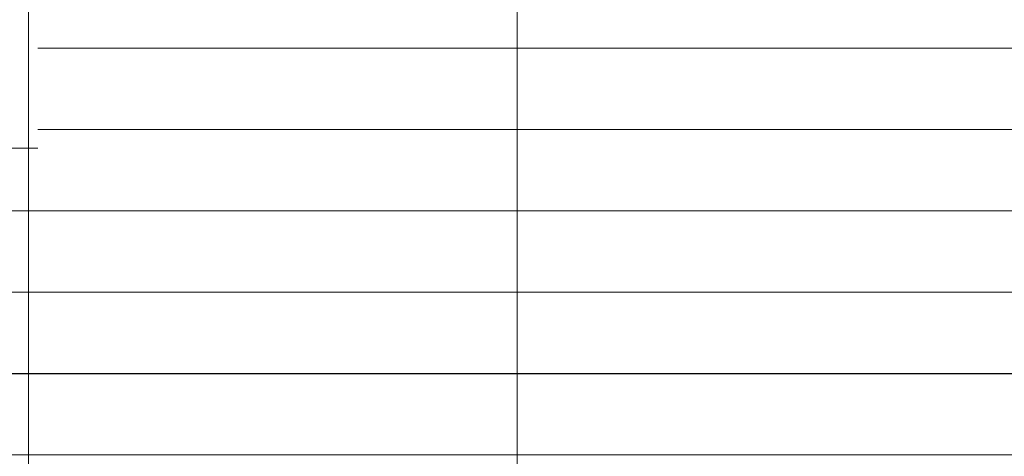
# Model space of a CAD drawing. Header units: millimetres. Extents: x -72915 to 21022, y 6278 to 52916.
# Tile 7 of 60: x -52648 to -49019, y 15642 to 17253. Entities that reach past the tile are written whole.
import ezdxf

# ---------------------------------------------------------------- set-up
doc = ezdxf.new("R2010")
doc.units = ezdxf.units.MM
doc.header["$LTSCALE"] = 50
doc.layers.add('4plfd', color=254, linetype='Continuous')
doc.layers.add('WM570---_TOEVOER', color=2, linetype='Continuous')

# ---------------------------------------------------------------- blocks, each defined once
blk = doc.blocks.new('Groep-73')
at = {"color": 8, "linetype": 'Continuous', "lineweight": 13}
for p, q in [((-22154.9, 15699.1), (-54820.8, 15699.1)), ((-22154.9, 15399.1), (-54820.8, 15399.1)), ((-54820.8, 15330), (-58902.1, 15330)), ((-65620, 15099.1), (-22154.9, 15099.1)), ((-22154.9, 14799.1), (-65620, 14799.1)), ((-22154.9, 14499.1), (-65620, 14499.1)), ((-22154.9, 14199.1), (-65620, 14199.1))]:
    blk.add_line(p, q, dxfattribs=at)
blk = doc.blocks.new('Groep-79')
at = {"color": 8, "linetype": 'Continuous', "lineweight": 13}
for p, q in [((-54854.9, 19149.1), (-54854.9, 7003.9)), ((-53054.9, 18999.1), (-53054.9, 6825.7))]:
    blk.add_line(p, q, dxfattribs=at)
at = {"color": 8}
blk.add_blockref('Groep-73', (0, 0), dxfattribs=at)
blk = doc.blocks.new('Block plafond 1e verd')
at = {"layer": '4plfd'}
blk.add_blockref('Groep-79', (22004.9, -19149), dxfattribs=at)

msp = doc.modelspace()

# ---------------------------------------------------------------- linework, layer by layer
msp.add_line((-63469.2, 15948.4), (-20816.9, 15948.4))

# ---------------------------------------------------------------- block references
at = {"layer": 'WM570---_TOEVOER'}
msp.add_blockref('Block plafond 1e verd', (-19765.4, 20598.3), dxfattribs=at)

doc.saveas('drawing.dxf')
